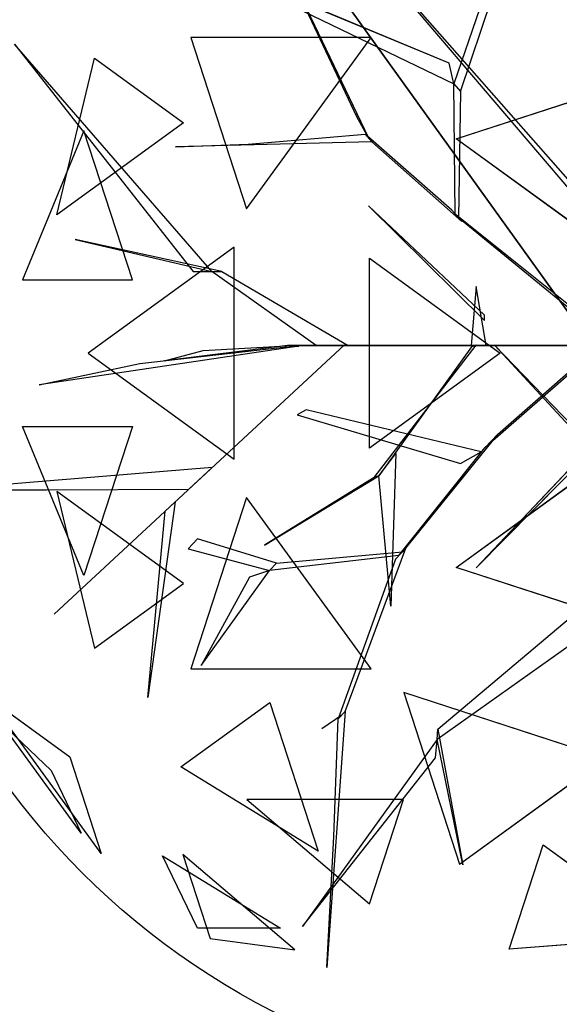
# Model space of a CAD drawing. Extents: x 22936 to 50368, y -4877 to 31080.
# Tile 85 of 256: x 41653 to 41787, y 3623 to 3868. Entities that reach past the tile are written whole.
import ezdxf

# ---------------------------------------------------------------- set-up
doc = ezdxf.new("R2010")
doc.units = 0
doc.layers.get('0').update_dxf_attribs({"linetype": 'CONTINUOUS'})
for name, color, linetype in [('00_TRACE_ARBRE', 3, 'CONTINUOUS'), ('00_TRACE_RDC', 241, 'CONTINUOUS'), ('08_AMENAGEMENTS_EXTERIEURS', 253, 'CONTINUOUS'), ('09_VEGETATION', 134, 'CONTINUOUS')]:
    doc.layers.add(name, color=color, linetype=linetype)

# ---------------------------------------------------------------- blocks, each defined once
blk = doc.blocks.new('TREE_GEOMETRIC_ROUND')
at = {"color": 7}
for p, q in [((-664.3, 1074, 5052.5), (-43.9, 347.3, 3886.1)), ((-43.9, 368.2, 3797.1), (-664.3, 1074, 5042)), ((-804.6, 1020.4, 3023), (-546, 478.3, 3253.2)), ((-575, 530.8, 3253.2), (-804.6, 1020.4, 3023)), ((-204.6, 990.2, 4205.1), (-334, 613, 3577.5)), ((-317.6, 594, 3608.8), (-191.1, 969.2, 4205.1)), ((-345.2, 664.2, 3650.7), (-1035.9, 952.1, 3577.5)), ((-1035.9, 952.1, 3577.5), (-334, 613, 3577.5)), ((-1424.8, 711.3, 4367.3), (-981.2, 146.5, 4126.7)), ((-935.2, 146.5, 4074.4), (-1424.8, 711.3, 4367.3)), ((-538.8, 728.2, 2392.4), (-987, 728.2, 2682.5)), ((-987, 728.2, 2682.5), (-848.5, 302, 2392.4)), ((-848.5, 302, 2392.4), (-538.8, 728.2, 2392.4)), ((-1319.9, 287.5, 5031.1), (-1225.9, 676.5, 4958.5)), ((-1225.9, 676.5, 4958.5), (-1005.2, 516.2, 5283)), ((-334, 613, 3577.5), (-345.2, 664.2, 3650.7)), ((-330.3, 289.4, 3300.2), (-334, 613, 3577.5)), ((-334, 613, 3577.5), (-317.6, 594, 3608.8)), ((-327.8, 475.9, 5644.3), (120.7, 621.6, 5644.3)), ((-317.6, 594, 3608.8), (-322, 279.9, 3326.4)), ((-1005.2, 516.2, 5283), (-1319.9, 287.5, 5031.1)), ((-546, 478.3, 3253.2), (-575, 530.8, 3253.2)), ((-1252.3, 495.8, 2829.7), (-1404.9, 125.8, 2902.3)), ((-1132, 125.8, 2577.8), (-1252.3, 495.8, 2829.7)), ((-537.8, 468.9, 3242.7), (-1025.3, 456, 3284.6)), ((-844.8, 462.9, 3300.2), (-554.3, 487.8, 3300.2)), ((-554.3, 487.8, 3300.2), (-537.8, 468.9, 3242.7)), ((-338.5, 298.9, 3315.9), (-554.3, 487.8, 3300.2)), ((-537.8, 468.9, 3242.7), (-313.8, 270.5, 3242.7)), ((-3.3, 240.2, 5736.5), (-327.8, 475.9, 5644.3)), ((-1025.3, 456, 3284.6), (-844.8, 462.9, 3300.2)), ((-546.1, 309.6, 5523.2), (-257.3, 25.1, 4895.5)), ((-257.3, 37.7, 5010.6), (-546.1, 309.6, 5523.2)), ((-313.8, 270.5, 3242.7), (-338.5, 298.9, 3315.9)), ((-322, 279.9, 3326.4), (-330.3, 289.4, 3300.2)), ((-330.3, 289.4, 3300.2), (15, 12.8, 2772)), ((45.1, -22, 2829.5), (-322, 279.9, 3326.4)), ((-910.1, 146.5, 4105.7), (-1274.1, 226, 4806.6)), ((-1274.1, 226, 4806.6), (-935.2, 146.5, 4074.4)), ((-879.4, 207, 5468.4), (-1242, -56.5, 5178.3)), ((-879.4, -319.9, 5468.4), (-879.4, 207, 5468.4)), ((-543.3, -292.3, 5644.3), (-543.3, 179.3, 5644.3)), ((-543.3, 179.3, 5644.3), (-218.8, -56.5, 5736.5)), ((-1404.9, 125.8, 2902.3), (-1132, 125.8, 2577.8)), ((-981.2, 146.5, 4126.7), (-935.2, 146.5, 4074.4)), ((-935.2, 146.5, 4074.4), (-910.1, 146.5, 4105.7)), ((-675.8, -37.7, 3415.3), (-935.2, 146.5, 4074.4)), ((-910.1, 146.5, 4105.7), (-596.3, -37.7, 3415.3)), ((-278.3, 108.8, 5612.1), (-290.8, -37.7, 4456.2)), ((-253.2, -37.7, 4456.2), (-278.3, 108.8, 5612.1)), ((-257.3, 25.1, 4895.5), (-257.3, 37.7, 5010.6)), ((-719.1, -39, 4325.4), (-1364, -135.5, 4586.9)), ((-605.7, -35.6, 3415.3), (-1326.3, -704.7, 3593.2)), ((-1326.3, -704.7, 3593.2), (-605.7, -35.6, 3357.8)), ((-1113.8, -82.4, 4555.6), (-765, -42.5, 4398.6)), ((-746.9, -37.7, 4335.9), (-1052.4, -75.3, 5099.5)), ((-956.1, -50.2, 4937.4), (-734.4, -37.7, 4383)), ((-765, -42.5, 4398.6), (-719.1, -39, 4325.4)), ((-746.9, -37.7, 4335.9), (-232.2, -37.7, 3839)), ((-734.4, -37.7, 4383), (-746.9, -37.7, 4335.9)), ((-207.1, -37.7, 3886.1), (-734.4, -37.7, 4383)), ((-604.6, -37.7, 3415.3), (-675.8, -37.7, 3415.3)), ((-605.7, -35.6, 3357.8), (-605.7, -35.6, 3415.3)), ((-604.6, -37.7, 3357.8), (-604.6, -37.7, 3415.3)), ((-81.6, -37.7, 2934.1), (-604.6, -37.7, 3357.8)), ((-604.6, -37.7, 3415.3), (-81.6, -37.7, 3007.3)), ((-596.3, -37.7, 3415.3), (-604.6, -37.7, 3415.3)), ((-531.7, -365.8, 4848.5), (-278.5, -36.2, 4456.2)), ((-290.3, -40.6, 4571.3), (-519.9, -361.5, 4906)), ((-290.8, -37.7, 4456.2), (-253.2, -37.7, 4456.2)), ((-244.8, -37.7, 3959.3), (-290.8, -37.7, 4456.2)), ((-278.5, -36.2, 4456.2), (-290.3, -40.6, 4571.3)), ((-253.2, -37.7, 4456.2), (-207.1, -37.7, 3886.1)), ((-207.1, -37.7, 3886.1), (-244.8, -37.7, 3959.3)), ((-140.2, -37.7, 3064.9), (-232.2, -37.7, 3839)), ((-232.2, -37.7, 3839), (-207.1, -37.7, 3886.1)), ((-232.2, -37.7, 4440.5), (378.7, -669.5, 5654)), ((236.4, -544, 5491.8), (-232.2, -37.7, 4513.7)), ((-232.2, -37.7, 4513.7), (-232.2, -37.7, 4440.5)), ((-225.6, -258.5, 2358.4), (31.1, -33, 1966.5)), ((-207.1, -37.7, 3886.1), (-81.6, -37.7, 3007.3)), ((-81.6, -37.7, 3007.3), (-140.2, -37.7, 3064.9)), ((-81.6, -37.7, 3007.3), (-81.6, -37.7, 2934.1)), ((73.2, -37.7, 2510.4), (-81.6, -37.7, 3007.3)), ((-81.6, -37.7, 2934.1), (14.6, -37.7, 2437.2)), ((-1242, -56.5, 5178.3), (-879.4, -319.9, 5468.4)), ((-1052.4, -75.3, 5099.5), (-956.1, -50.2, 4937.4)), ((-218.8, -56.5, 5736.5), (-543.3, -292.3, 5644.3)), ((-3.2, -69.7, 1966.5), (-257, -292.1, 2300.8)), ((-1364, -135.5, 4586.9), (-1113.8, -82.4, 4555.6)), ((-700.7, -197, 3117.4), (-722.5, -209.4, 3117.4)), ((-722.5, -209.4, 3117.4), (-317.1, -330.7, 2494.4)), ((-266.1, -301.8, 2421.1), (-700.7, -197, 3117.4)), ((-1404.9, -238.8, 2902.3), (-1132, -238.8, 2577.8)), ((-1252.3, -608.8, 2829.7), (-1404.9, -238.8, 2902.3)), ((-1132, -238.8, 2577.8), (-1252.3, -608.8, 2829.7)), ((-225.6, -258.5, 2358.4), (-461.5, -550, 2855.3)), ((-257, -292.1, 2300.8), (-225.6, -258.5, 2358.4)), ((-470.1, -559.2, 2829.1), (-257, -292.1, 2300.8)), ((-519.9, -361.5, 4895.5), (-477.9, -305.9, 4848.5)), ((-477.9, -305.9, 4848.5), (-489.9, -684.9, 5361.1)), ((-317.1, -330.7, 2494.4), (-266.1, -301.8, 2421.1)), ((-6.3, -301.3, 5010.6), (-278.3, -590, 5523.2)), ((-278.3, -590, 5523.2), (6.3, -301.3, 4895.5)), ((-933.8, -340.2, 3462.4), (-1596.1, -395.6, 3357.8)), ((-992.1, -394.3, 3488.5), (-933.8, -340.2, 3462.4)), ((-804.4, -533.2, 5246), (-519.9, -361.5, 4906)), ((-531.7, -365.8, 4848.5), (-804.4, -533.2, 5246)), ((-519.9, -361.5, 4906), (-531.7, -365.8, 4848.5)), ((-489.9, -684.9, 5361.1), (-519.9, -361.5, 4895.5)), ((-327.8, -588.9, 5644.3), (-3.3, -353.1, 5736.5)), ((-1596.1, -395.6, 3357.8), (-1345.6, -396.4, 3431)), ((-1345.6, -396.4, 3431), (-992.1, -394.3, 3488.5)), ((-1005.2, -629.1, 5283), (-1319.9, -400.4, 5031.1)), ((-1319.9, -400.4, 5031.1), (-1225.9, -789.5, 4958.5)), ((-848.5, -415, 2392.4), (-987, -841.2, 2682.5)), ((-538.8, -841.2, 2392.4), (-848.5, -415, 2392.4)), ((-1025.8, -425.7, 3546.1), (-1094.1, -911.7, 4205.1)), ((-1050.3, -449.3, 3561.8), (-1025.8, -425.7, 3546.1)), ((-1094.1, -911.7, 4205.1), (-1050.3, -449.3, 3561.8)), ((-970.7, -518.1, 3734), (-993.6, -542.5, 3734)), ((-774.4, -578.1, 3137.7), (-970.7, -518.1, 3734)), ((-993.6, -542.5, 3734), (-791.6, -596.4, 3106.3)), ((-470.1, -559.2, 2829.1), (-791.6, -596.4, 3106.3)), ((-774.4, -578.1, 3137.7), (-461.5, -550, 2855.3)), ((-603.6, -946.7, 2786.3), (-453, -540.8, 2771.6)), ((-453, -540.8, 2771.6), (-478.7, -568.3, 2844.8)), ((-461.5, -550, 2855.3), (-470.1, -559.2, 2829.1)), ((-791.6, -596.4, 3106.3), (-774.4, -578.1, 3137.7)), ((-478.7, -568.3, 2844.8), (-620.7, -965, 2843.8)), ((-961.2, -832.7, 3238.8), (-791.6, -596.4, 3106.3)), ((-791.6, -596.4, 3106.3), (-841.4, -612.9, 3179.5)), ((120.7, -734.6, 5644.3), (-327.8, -588.9, 5644.3)), ((-1225.9, -789.5, 4958.5), (-1005.2, -629.1, 5283)), ((-841.4, -612.9, 3179.5), (-961.2, -832.7, 3238.8)), ((-373.5, -991.1, 4105.7), (4, -672.1, 3415.3)), ((-2.2, -751.4, 3415.3), (-375.4, -1016.1, 4074.4)), ((-987, -841.2, 2682.5), (-538.8, -841.2, 2392.4)), ((43.2, -1062.8, 5468.4), (-458, -899.9, 5468.4)), ((-458, -899.9, 5468.4), (-319.5, -1326.2, 5178.3)), ((-1209.6, -1299.5, 3736.8), (-1491.6, -911.3, 3736.8)), ((-1491.6, -911.3, 3736.8), (-1287.6, -1059.6, 3316.1)), ((-1011.6, -1084.4, 4958.5), (-790.9, -924.1, 5283)), ((-790.9, -924.1, 5283), (-670.7, -1294.1, 5031.1)), ((-603.6, -946.7, 2786.3), (-649.3, -1582.9, 2960.6)), ((-620.7, -965, 2843.8), (-603.6, -946.7, 2786.3)), ((-1259, -1249, 4189.8), (-1458.9, -973.9, 4189.8)), ((-1458.9, -973.9, 4189.8), (-1333.8, -1093.2, 4415.9)), ((-612.1, -955.8, 2796.8), (-661.3, -990, 2796.8)), ((-631.6, -1257.7, 2843.8), (-620.7, -965, 2843.8)), ((-375.4, -1016.1, 4074.4), (-373.5, -991.1, 4105.7)), ((-373.5, -991.1, 4105.7), (-311.5, -1327.5, 4806.6)), ((-375.4, -1016.1, 4074.4), (-709.6, -1481.1, 4367.3)), ((-379, -1062, 4126.7), (-375.4, -1016.1, 4074.4)), ((-311.5, -1327.5, 4806.6), (-375.4, -1016.1, 4074.4)), ((-1287.6, -1059.6, 3316.1), (-1209.6, -1299.5, 3736.8)), ((-709.6, -1481.1, 4367.3), (-379, -1062, 4126.7)), ((-319.5, -1326.2, 5178.3), (43.2, -1062.8, 5468.4)), ((-1333.8, -1093.2, 4415.9), (-1259, -1249, 4189.8)), ((-670.7, -1294.1, 5031.1), (-1011.6, -1084.4, 4958.5)), ((-458.8, -1165.3, 2577.8), (-847.9, -1165.3, 2829.7)), ((-847.9, -1165.3, 2829.7), (-543.2, -1424.8, 2902.3)), ((-543.2, -1424.8, 2902.3), (-458.8, -1165.3, 2577.8)), ((-649.3, -1582.9, 2960.6), (-631.6, -1257.7, 2843.8)), ((-196.4, -1537.5, 2902.3), (-112.1, -1278, 2577.8)), ((-112.1, -1278, 2577.8), (202.6, -1506.7, 2829.7)), ((-1057.1, -1305.2, 4599.3), (-763.9, -1485.5, 4661.7)), ((-970.7, -1485.5, 4337.8), (-1057.1, -1305.2, 4599.3)), ((-728.6, -1539.4, 3265.8), (-1007, -1302.4, 3199.5)), ((-1007, -1302.4, 3199.5), (-939.1, -1511.3, 3565.9)), ((-763.9, -1485.5, 4661.7), (-970.7, -1485.5, 4337.8)), ((-939.1, -1511.3, 3565.9), (-728.6, -1539.4, 3265.8)), ((202.6, -1506.7, 2829.7), (-196.4, -1537.5, 2902.3))]:
    blk.add_line(p, q, dxfattribs=at)
mesh = blk.add_polyface(dxfattribs=at)
corners = [(-804.6, 1020.4, 3023), (-546, 478.3, 3253.2), (-575, 530.8, 3253.2)]
mesh.append_faces([[corners[k] for k in face] for face in [(0, 1, 2)]], dxfattribs={"color": 7})
mesh = blk.add_polyface(dxfattribs=at)
corners = [(-345.2, 664.2, 3650.7), (-1035.9, 952.1, 3577.5), (-334, 613, 3577.5)]
mesh.append_faces([[corners[k] for k in face] for face in [(0, 1, 2)]], dxfattribs={"color": 7})
mesh = blk.add_polyface(dxfattribs=at)
corners = [(-1424.8, 711.3, 4367.3), (-981.2, 146.5, 4126.7), (-935.2, 146.5, 4074.4)]
mesh.append_faces([[corners[k] for k in face] for face in [(0, 1, 2)]], dxfattribs={"color": 7})
mesh = blk.add_polyface(dxfattribs=at)
corners = [(-538.8, 728.2, 2392.4), (-987, 728.2, 2682.5), (-848.5, 302, 2392.4)]
mesh.append_faces([[corners[k] for k in face] for face in [(0, 1, 2)]], dxfattribs={"color": 7})
mesh = blk.add_polyface(dxfattribs=at)
corners = [(-1225.9, 676.5, 4958.5), (-1005.2, 516.2, 5283), (-1319.9, 287.5, 5031.1)]
mesh.append_faces([[corners[k] for k in face] for face in [(0, 1, 2)]], dxfattribs={"color": 7})
mesh = blk.add_polyface(dxfattribs=at)
corners = [(120.7, 621.6, 5644.3), (-3.3, 240.2, 5736.5), (-327.8, 475.9, 5644.3)]
mesh.append_faces([[corners[k] for k in face] for face in [(0, 1, 2)]], dxfattribs={"color": 7})
mesh = blk.add_polyface(dxfattribs=at)
corners = [(-1252.3, 495.8, 2829.7), (-1404.9, 125.8, 2902.3), (-1132, 125.8, 2577.8)]
mesh.append_faces([[corners[k] for k in face] for face in [(0, 1, 2)]], dxfattribs={"color": 7})
mesh = blk.add_polyface(dxfattribs=at)
corners = [(-546.1, 309.6, 5523.2), (-257.3, 25.1, 4895.5), (-257.3, 37.7, 5010.6)]
mesh.append_faces([[corners[k] for k in face] for face in [(0, 1, 2)]], dxfattribs={"color": 7})
mesh = blk.add_polyface(dxfattribs=at)
corners = [(-1274.1, 226, 4806.6), (-935.2, 146.5, 4074.4), (-910.1, 146.5, 4105.7)]
mesh.append_faces([[corners[k] for k in face] for face in [(0, 1, 2)]], dxfattribs={"color": 7})
mesh = blk.add_polyface(dxfattribs=at)
corners = [(-879.4, 207, 5468.4), (-1242, -56.5, 5178.3), (-879.4, -319.9, 5468.4)]
mesh.append_faces([[corners[k] for k in face] for face in [(0, 1, 2)]], dxfattribs={"color": 7})
mesh = blk.add_polyface(dxfattribs=at)
corners = [(-218.8, -56.5, 5736.5), (-543.3, -292.3, 5644.3), (-543.3, 179.3, 5644.3)]
mesh.append_faces([[corners[k] for k in face] for face in [(0, 1, 2)]], dxfattribs={"color": 7})
mesh = blk.add_polyface(dxfattribs=at)
corners = [(-278.3, 108.8, 5612.1), (-290.8, -37.7, 4456.2), (-253.2, -37.7, 4456.2)]
mesh.append_faces([[corners[k] for k in face] for face in [(0, 1, 2)]], dxfattribs={"color": 7})
mesh = blk.add_polyface(dxfattribs=at)
corners = [(-1326.3, -704.7, 3593.2), (-605.7, -35.6, 3357.8), (-605.7, -35.6, 3415.3)]
mesh.append_faces([[corners[k] for k in face] for face in [(0, 1, 2)]], dxfattribs={"color": 7})
mesh = blk.add_polyface(dxfattribs=at)
corners = [(-207.1, -37.7, 3886.1), (-746.9, -37.7, 4335.9), (-232.2, -37.7, 3839), (-734.4, -37.7, 4383)]
mesh.append_faces([[corners[k] for k in face] for face in [(0, 1, 2), (1, 0, 3)]], dxfattribs={"vtx0": -1, "color": 7})
mesh = blk.add_polyface(dxfattribs=at)
corners = [(-604.6, -37.7, 3357.8), (-81.6, -37.7, 3007.3), (-81.6, -37.7, 2934.1), (-604.6, -37.7, 3415.3)]
mesh.append_faces([[corners[k] for k in face] for face in [(0, 1, 2), (1, 0, 3)]], dxfattribs={"vtx0": -1, "color": 7})
mesh = blk.add_polyface(dxfattribs=at)
corners = [(-244.8, -37.7, 3959.3), (-253.2, -37.7, 4456.2), (-207.1, -37.7, 3886.1), (-290.8, -37.7, 4456.2)]
mesh.append_faces([[corners[k] for k in face] for face in [(0, 1, 2), (1, 0, 3)]], dxfattribs={"vtx0": -1, "color": 7})
mesh = blk.add_polyface(dxfattribs=at)
corners = [(-140.2, -37.7, 3064.9), (-207.1, -37.7, 3886.1), (-81.6, -37.7, 3007.3), (-232.2, -37.7, 3839)]
mesh.append_faces([[corners[k] for k in face] for face in [(0, 1, 2), (1, 0, 3)]], dxfattribs={"vtx0": -1, "color": 7})
mesh = blk.add_polyface(dxfattribs=at)
corners = [(73.2, -37.7, 2510.4), (-81.6, -37.7, 2934.1), (14.6, -37.7, 2437.2), (-81.6, -37.7, 3007.3)]
mesh.append_faces([[corners[k] for k in face] for face in [(0, 1, 2), (1, 0, 3)]], dxfattribs={"vtx0": -1, "color": 7})
mesh = blk.add_polyface(dxfattribs=at)
corners = [(-1132, -238.8, 2577.8), (-1252.3, -608.8, 2829.7), (-1404.9, -238.8, 2902.3)]
mesh.append_faces([[corners[k] for k in face] for face in [(0, 1, 2)]], dxfattribs={"color": 7})
mesh = blk.add_polyface(dxfattribs=at)
corners = [(-489.9, -684.9, 5361.1), (-519.9, -361.5, 4895.5), (-477.9, -305.9, 4848.5)]
mesh.append_faces([[corners[k] for k in face] for face in [(0, 1, 2)]], dxfattribs={"color": 7})
mesh = blk.add_polyface(dxfattribs=at)
corners = [(-6.3, -301.3, 5010.6), (-278.3, -590, 5523.2), (6.3, -301.3, 4895.5)]
mesh.append_faces([[corners[k] for k in face] for face in [(0, 1, 2)]], dxfattribs={"color": 7})
mesh = blk.add_polyface(dxfattribs=at)
corners = [(-804.4, -533.2, 5246), (-519.9, -361.5, 4906), (-531.7, -365.8, 4848.5)]
mesh.append_faces([[corners[k] for k in face] for face in [(0, 1, 2)]], dxfattribs={"color": 7})
mesh = blk.add_polyface(dxfattribs=at)
corners = [(120.7, -734.6, 5644.3), (-327.8, -588.9, 5644.3), (-3.3, -353.1, 5736.5)]
mesh.append_faces([[corners[k] for k in face] for face in [(0, 1, 2)]], dxfattribs={"color": 7})
mesh = blk.add_polyface(dxfattribs=at)
corners = [(-1319.9, -400.4, 5031.1), (-1225.9, -789.5, 4958.5), (-1005.2, -629.1, 5283)]
mesh.append_faces([[corners[k] for k in face] for face in [(0, 1, 2)]], dxfattribs={"color": 7})
mesh = blk.add_polyface(dxfattribs=at)
corners = [(-538.8, -841.2, 2392.4), (-848.5, -415, 2392.4), (-987, -841.2, 2682.5)]
mesh.append_faces([[corners[k] for k in face] for face in [(0, 1, 2)]], dxfattribs={"color": 7})
mesh = blk.add_polyface(dxfattribs=at)
corners = [(-1094.1, -911.7, 4205.1), (-1050.3, -449.3, 3561.8), (-1025.8, -425.7, 3546.1)]
mesh.append_faces([[corners[k] for k in face] for face in [(0, 1, 2)]], dxfattribs={"color": 7})
mesh = blk.add_polyface(dxfattribs=at)
corners = [(-791.6, -596.4, 3106.3), (-841.4, -612.9, 3179.5), (-961.2, -832.7, 3238.8)]
mesh.append_faces([[corners[k] for k in face] for face in [(0, 1, 2)]], dxfattribs={"color": 7})
mesh = blk.add_polyface(dxfattribs=at)
corners = [(43.2, -1062.8, 5468.4), (-458, -899.9, 5468.4), (-319.5, -1326.2, 5178.3)]
mesh.append_faces([[corners[k] for k in face] for face in [(0, 1, 2)]], dxfattribs={"color": 7})
mesh = blk.add_polyface(dxfattribs=at)
corners = [(-1491.6, -911.3, 3736.8), (-1287.6, -1059.6, 3316.1), (-1209.6, -1299.5, 3736.8)]
mesh.append_faces([[corners[k] for k in face] for face in [(0, 1, 2)]], dxfattribs={"color": 7})
mesh = blk.add_polyface(dxfattribs=at)
corners = [(-670.7, -1294.1, 5031.1), (-1011.6, -1084.4, 4958.5), (-790.9, -924.1, 5283)]
mesh.append_faces([[corners[k] for k in face] for face in [(0, 1, 2)]], dxfattribs={"color": 7})
mesh = blk.add_polyface(dxfattribs=at)
corners = [(-1458.9, -973.9, 4189.8), (-1333.8, -1093.2, 4415.9), (-1259, -1249, 4189.8)]
mesh.append_faces([[corners[k] for k in face] for face in [(0, 1, 2)]], dxfattribs={"color": 7})
mesh = blk.add_polyface(dxfattribs=at)
corners = [(-373.5, -991.1, 4105.7), (-311.5, -1327.5, 4806.6), (-375.4, -1016.1, 4074.4)]
mesh.append_faces([[corners[k] for k in face] for face in [(0, 1, 2)]], dxfattribs={"color": 7})
mesh = blk.add_polyface(dxfattribs=at)
corners = [(-709.6, -1481.1, 4367.3), (-379, -1062, 4126.7), (-375.4, -1016.1, 4074.4)]
mesh.append_faces([[corners[k] for k in face] for face in [(0, 1, 2)]], dxfattribs={"color": 7})
mesh = blk.add_polyface(dxfattribs=at)
corners = [(-543.2, -1424.8, 2902.3), (-458.8, -1165.3, 2577.8), (-847.9, -1165.3, 2829.7)]
mesh.append_faces([[corners[k] for k in face] for face in [(0, 1, 2)]], dxfattribs={"color": 7})
mesh = blk.add_polyface(dxfattribs=at)
corners = [(-196.4, -1537.5, 2902.3), (-112.1, -1278, 2577.8), (202.6, -1506.7, 2829.7)]
mesh.append_faces([[corners[k] for k in face] for face in [(0, 1, 2)]], dxfattribs={"color": 7})
mesh = blk.add_polyface(dxfattribs=at)
corners = [(-763.9, -1485.5, 4661.7), (-970.7, -1485.5, 4337.8), (-1057.1, -1305.2, 4599.3)]
mesh.append_faces([[corners[k] for k in face] for face in [(0, 1, 2)]], dxfattribs={"color": 7})
mesh = blk.add_polyface(dxfattribs=at)
corners = [(-939.1, -1511.3, 3565.9), (-728.6, -1539.4, 3265.8), (-1007, -1302.4, 3199.5)]
mesh.append_faces([[corners[k] for k in face] for face in [(0, 1, 2)]], dxfattribs={"color": 7})
blk = doc.blocks.new('ARBRE_SIMPLE')
blk.add_circle((0, 0), 250)
blk = doc.blocks.new('GROUPER_1')
at = {"layer": '00_TRACE_ARBRE', "xscale": 0.75, "yscale": 0.75, "zscale": 0.75, "rotation": 10.53798942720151}
blk.add_blockref('ARBRE_SIMPLE', (186.93, 4399.8), dxfattribs=at)
blk = doc.blocks.new('GROUPER_2')
at = {"layer": '00_TRACE_RDC'}
blk.add_blockref('GROUPER_1', (12098.99, 4265.72), dxfattribs=at)
blk = doc.blocks.new('GROUPER_14')
at = {"layer": '08_AMENAGEMENTS_EXTERIEURS'}
mesh = blk.add_polyface(dxfattribs=at)
corners = [(48.33, 943.11), (491.28, 326.62), (0, 476.92), (586.85, 887.28)]
mesh.append_faces([[corners[k] for k in face] for face in [(0, 1, 2), (1, 0, 3)]], dxfattribs={"vtx0": -1})
blk = doc.blocks.new('GROUPER_123')
at = {"layer": '08_AMENAGEMENTS_EXTERIEURS'}
mesh = blk.add_polyface(dxfattribs=at)
corners = [(911.82, 2058.73), (132.96, 2115.21), (0, 2365.07), (1737.47, 1255.31), (36.28, 1826.86), (1872.41, 1656.96), (6024.68, 2596.25), (4806.94, 1965.47), (5042.3, 24.61), (5166.47, 23.84), (5306.47, 22.97), (5570.64, 21.34), (5903.15, 451.72), (5951.49, 917.91), (6054.76, 2317.59), (6490, 862.08), (6738.1, 2317.59), (5943.19, 0), (6394.44, 301.41), (6346.19, 18.36)]
mesh.append_faces([[corners[k] for k in face] for face in [(0, 1, 2), (1, 3, 4), (15, 14, 16), (17, 18, 19)]], dxfattribs={"vtx0": -1})
mesh.append_faces([[corners[k] for k in face] for face in [(3, 0, 5), (5, 6, 7), (7, 6, 8), (8, 6, 9), (9, 6, 10), (10, 6, 11), (12, 6, 13), (13, 14, 15)]], dxfattribs={"vtx0": -1, "vtx1": -1})
mesh.append_faces([[corners[k] for k in face] for face in [(3, 1, 0), (11, 6, 12)]], dxfattribs={"vtx0": -1, "vtx1": -1, "vtx2": -1})
mesh.append_faces([[corners[k] for k in face] for face in [(5, 0, 6), (13, 6, 14), (12, 17, 11), (17, 12, 18)]], dxfattribs={"vtx0": -1, "vtx2": -1})

msp = doc.modelspace()

# ---------------------------------------------------------------- block references
at = {"layer": '00_TRACE_RDC'}
msp.add_blockref('GROUPER_2', (29515.15, -4876.93), dxfattribs=at)
at = {"layer": '08_AMENAGEMENTS_EXTERIEURS', "color": 9}
msp.add_blockref('GROUPER_123', (35625.22, 3173.13), dxfattribs=at)
at = {"layer": '08_AMENAGEMENTS_EXTERIEURS', "color": 73}
msp.add_blockref('GROUPER_14', (41528.38, 3147.93), dxfattribs=at)
at = {"layer": '09_VEGETATION', "xscale": 0.1, "yscale": 0.1, "zscale": 0.1}
msp.add_blockref('TREE_GEOMETRIC_ROUND', (41794.17, 3790.78), dxfattribs=at)

doc.saveas('drawing.dxf')
